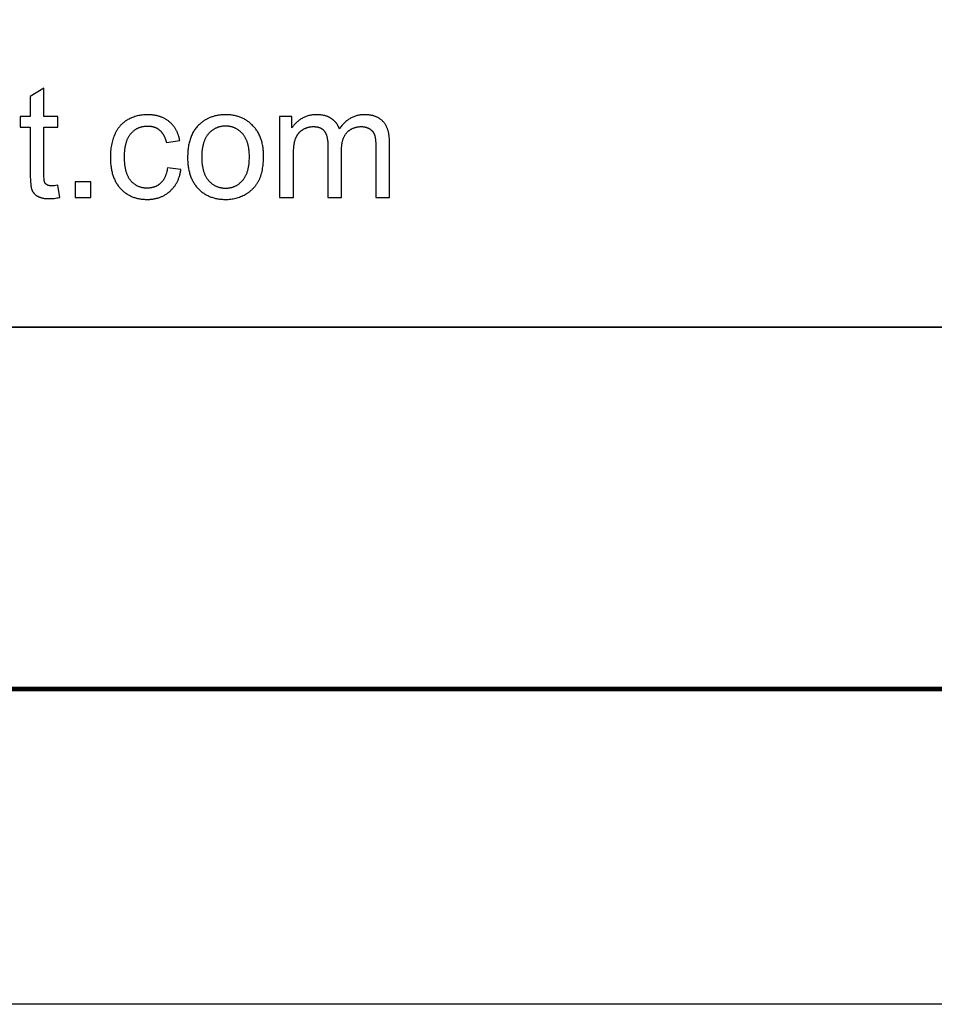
# Model space of a CAD drawing. Header units: millimetres. Extents: x -7950 to -6950, y 4408 to 5408.
# Tile 44 of 111: x -7093 to -7049, y 4408 to 4455. Entities that reach past the tile are written whole.
import ezdxf

# ---------------------------------------------------------------- set-up
doc = ezdxf.new("R2010")
doc.units = ezdxf.units.MM
doc.layers.add('SHOW Mini_Barndoor 002', color=7, linetype='Continuous', true_color=0x000000)

msp = doc.modelspace()

# ---------------------------------------------------------------- linework, layer by layer
at = {"layer": 'SHOW Mini_Barndoor 002', "color": 18, "lineweight": 35, "true_color": 0x000000}
msp.add_lwpolyline([(-6964.963, 4501.663), (-7143.505, 4501.663), (-7143.505, 4423.001), (-6964.963, 4423.001)], close=True, dxfattribs=at)
at = {"layer": 'SHOW Mini_Barndoor 002'}
for points in [[(-7091.771, 4451.624), (-7092.42, 4451.232)], [(-7091.771, 4450.279), (-7091.771, 4451.624)], [(-7092.42, 4451.232), (-7092.42, 4450.279)], [(-7092.42, 4450.279), (-7092.899, 4450.279)], [(-7092.899, 4450.279), (-7092.899, 4449.771)], [(-7091.115, 4450.279), (-7091.771, 4450.279)], [(-7091.115, 4449.771), (-7091.115, 4450.279)], [(-7085.32, 4449.147), (-7085.327, 4449.183), (-7085.335, 4449.219), (-7085.343, 4449.254), (-7085.352, 4449.289), (-7085.362, 4449.323), (-7085.372, 4449.357), (-7085.383, 4449.39), (-7085.394, 4449.422), (-7085.406, 4449.454), (-7085.418, 4449.486), (-7085.431, 4449.517), (-7085.444, 4449.548), (-7085.458, 4449.578), (-7085.473, 4449.607), (-7085.488, 4449.636), (-7085.504, 4449.664), (-7085.52, 4449.692), (-7085.537, 4449.72), (-7085.554, 4449.746), (-7085.572, 4449.773), (-7085.591, 4449.799), (-7085.61, 4449.824), (-7085.629, 4449.849), (-7085.65, 4449.873), (-7085.67, 4449.897), (-7085.692, 4449.92), (-7085.713, 4449.943), (-7085.736, 4449.965), (-7085.759, 4449.986), (-7085.782, 4450.008), (-7085.806, 4450.028), (-7085.831, 4450.048), (-7085.856, 4450.068), (-7085.882, 4450.087), (-7085.908, 4450.105), (-7085.934, 4450.123), (-7085.961, 4450.14), (-7085.989, 4450.156), (-7086.017, 4450.172), (-7086.045, 4450.187), (-7086.074, 4450.202), (-7086.103, 4450.216), (-7086.132, 4450.229), (-7086.162, 4450.242), (-7086.193, 4450.254), (-7086.224, 4450.265), (-7086.255, 4450.276), (-7086.287, 4450.286), (-7086.319, 4450.296), (-7086.352, 4450.305), (-7086.385, 4450.313), (-7086.419, 4450.321), (-7086.453, 4450.328), (-7086.488, 4450.335), (-7086.523, 4450.341), (-7086.558, 4450.346), (-7086.594, 4450.35), (-7086.63, 4450.354), (-7086.667, 4450.358), (-7086.704, 4450.361), (-7086.78, 4450.364), (-7086.857, 4450.366), (-7086.919, 4450.365), (-7086.98, 4450.362), (-7087.041, 4450.357), (-7087.101, 4450.351), (-7087.161, 4450.343), (-7087.22, 4450.333), (-7087.278, 4450.321), (-7087.336, 4450.307), (-7087.393, 4450.292), (-7087.449, 4450.274), (-7087.505, 4450.255), (-7087.561, 4450.234), (-7087.616, 4450.211), (-7087.67, 4450.187), (-7087.724, 4450.16), (-7087.777, 4450.132), (-7087.803, 4450.117), (-7087.829, 4450.102), (-7087.854, 4450.086), (-7087.879, 4450.07), (-7087.903, 4450.053), (-7087.928, 4450.036), (-7087.951, 4450.018), (-7087.974, 4450), (-7087.997, 4449.982), (-7088.02, 4449.963), (-7088.042, 4449.943), (-7088.063, 4449.923), (-7088.084, 4449.903), (-7088.105, 4449.882), (-7088.125, 4449.861), (-7088.145, 4449.839), (-7088.165, 4449.817), (-7088.184, 4449.795), (-7088.202, 4449.771), (-7088.221, 4449.748), (-7088.238, 4449.724), (-7088.256, 4449.7), (-7088.273, 4449.675), (-7088.289, 4449.649), (-7088.305, 4449.623), (-7088.321, 4449.597), (-7088.336, 4449.57), (-7088.351, 4449.543), (-7088.365, 4449.516), (-7088.379, 4449.488), (-7088.393, 4449.459), (-7088.406, 4449.43), (-7088.431, 4449.371), (-7088.454, 4449.311), (-7088.476, 4449.249), (-7088.496, 4449.186), (-7088.515, 4449.122), (-7088.532, 4449.057), (-7088.547, 4448.991), (-7088.561, 4448.923), (-7088.573, 4448.854), (-7088.584, 4448.784), (-7088.592, 4448.713), (-7088.6, 4448.641), (-7088.605, 4448.567), (-7088.609, 4448.492), (-7088.612, 4448.416), (-7088.613, 4448.338), (-7088.611, 4448.22), (-7088.605, 4448.104), (-7088.601, 4448.048), (-7088.596, 4447.992), (-7088.59, 4447.938), (-7088.583, 4447.884), (-7088.575, 4447.831), (-7088.566, 4447.779), (-7088.556, 4447.728), (-7088.545, 4447.678), (-7088.533, 4447.629), (-7088.521, 4447.58), (-7088.507, 4447.532), (-7088.492, 4447.486), (-7088.477, 4447.44), (-7088.461, 4447.395), (-7088.443, 4447.351), (-7088.425, 4447.308), (-7088.406, 4447.265), (-7088.385, 4447.224), (-7088.364, 4447.183), (-7088.342, 4447.143), (-7088.319, 4447.105), (-7088.295, 4447.067), (-7088.271, 4447.029), (-7088.245, 4446.993), (-7088.218, 4446.958), (-7088.19, 4446.923), (-7088.162, 4446.89), (-7088.132, 4446.857), (-7088.102, 4446.825), (-7088.071, 4446.794), (-7088.039, 4446.765), (-7088.007, 4446.736), (-7087.974, 4446.708), (-7087.941, 4446.681), (-7087.907, 4446.656), (-7087.872, 4446.631), (-7087.837, 4446.607), (-7087.802, 4446.585), (-7087.765, 4446.563), (-7087.728, 4446.542), (-7087.691, 4446.522), (-7087.652, 4446.504), (-7087.613, 4446.486), (-7087.574, 4446.469), (-7087.534, 4446.454), (-7087.493, 4446.439), (-7087.452, 4446.426), (-7087.41, 4446.413), (-7087.368, 4446.401), (-7087.325, 4446.391), (-7087.281, 4446.381), (-7087.237, 4446.373), (-7087.192, 4446.365), (-7087.147, 4446.358), (-7087.101, 4446.353), (-7087.054, 4446.348), (-7087.007, 4446.345), (-7086.959, 4446.342), (-7086.91, 4446.341), (-7086.861, 4446.34), (-7086.822, 4446.341), (-7086.783, 4446.342), (-7086.744, 4446.344), (-7086.706, 4446.346), (-7086.669, 4446.349), (-7086.631, 4446.353), (-7086.594, 4446.358), (-7086.558, 4446.364), (-7086.522, 4446.37), (-7086.486, 4446.377), (-7086.451, 4446.385), (-7086.416, 4446.393), (-7086.381, 4446.402), (-7086.347, 4446.412), (-7086.313, 4446.423), (-7086.279, 4446.434), (-7086.246, 4446.446), (-7086.214, 4446.459), (-7086.181, 4446.473), (-7086.149, 4446.487), (-7086.118, 4446.502), (-7086.087, 4446.518), (-7086.056, 4446.534), (-7086.026, 4446.551), (-7085.996, 4446.569), (-7085.966, 4446.588), (-7085.937, 4446.607), (-7085.908, 4446.628), (-7085.88, 4446.649), (-7085.852, 4446.67), (-7085.824, 4446.693), (-7085.797, 4446.716), (-7085.77, 4446.739), (-7085.744, 4446.764), (-7085.718, 4446.789), (-7085.693, 4446.814), (-7085.669, 4446.84), (-7085.646, 4446.866), (-7085.623, 4446.894), (-7085.6, 4446.921), (-7085.579, 4446.95), (-7085.558, 4446.978), (-7085.538, 4447.008), (-7085.518, 4447.038), (-7085.499, 4447.068), (-7085.48, 4447.099), (-7085.463, 4447.131), (-7085.445, 4447.163), (-7085.429, 4447.196), (-7085.413, 4447.229), (-7085.398, 4447.263), (-7085.383, 4447.297), (-7085.369, 4447.332), (-7085.356, 4447.368), (-7085.343, 4447.404), (-7085.331, 4447.441), (-7085.32, 4447.478), (-7085.309, 4447.516), (-7085.299, 4447.554), (-7085.29, 4447.593), (-7085.281, 4447.633), (-7085.273, 4447.673), (-7085.265, 4447.713), (-7085.258, 4447.755)], [(-7079.985, 4450.279), (-7080.569, 4450.279)], [(-7080.569, 4450.279), (-7080.569, 4446.427)], [(-7077.73, 4449.691), (-7077.737, 4449.711), (-7077.744, 4449.73), (-7077.752, 4449.75), (-7077.76, 4449.769), (-7077.769, 4449.787), (-7077.777, 4449.806), (-7077.787, 4449.824), (-7077.796, 4449.842), (-7077.806, 4449.859), (-7077.816, 4449.877), (-7077.826, 4449.894), (-7077.837, 4449.911), (-7077.848, 4449.927), (-7077.859, 4449.943), (-7077.87, 4449.959), (-7077.882, 4449.975), (-7077.895, 4449.99), (-7077.907, 4450.005), (-7077.92, 4450.02), (-7077.933, 4450.035), (-7077.947, 4450.049), (-7077.96, 4450.063), (-7077.975, 4450.077), (-7077.989, 4450.09), (-7078.004, 4450.103), (-7078.019, 4450.116), (-7078.034, 4450.129), (-7078.05, 4450.141), (-7078.066, 4450.153), (-7078.082, 4450.165), (-7078.099, 4450.177), (-7078.116, 4450.188), (-7078.133, 4450.199), (-7078.151, 4450.209), (-7078.169, 4450.22), (-7078.187, 4450.23), (-7078.205, 4450.239), (-7078.224, 4450.248), (-7078.243, 4450.257), (-7078.262, 4450.266), (-7078.282, 4450.274), (-7078.302, 4450.282), (-7078.322, 4450.289), (-7078.343, 4450.296), (-7078.364, 4450.303), (-7078.385, 4450.309), (-7078.406, 4450.315), (-7078.428, 4450.321), (-7078.45, 4450.327), (-7078.473, 4450.332), (-7078.518, 4450.341), (-7078.565, 4450.348), (-7078.613, 4450.355), (-7078.663, 4450.359), (-7078.713, 4450.363), (-7078.765, 4450.365), (-7078.818, 4450.366), (-7078.865, 4450.365), (-7078.912, 4450.363), (-7078.959, 4450.36), (-7079.005, 4450.355), (-7079.05, 4450.349), (-7079.094, 4450.341), (-7079.138, 4450.333), (-7079.181, 4450.323), (-7079.224, 4450.311), (-7079.265, 4450.298), (-7079.307, 4450.284), (-7079.347, 4450.269), (-7079.387, 4450.252), (-7079.426, 4450.234), (-7079.465, 4450.214), (-7079.503, 4450.193), (-7079.54, 4450.171), (-7079.576, 4450.149), (-7079.612, 4450.125), (-7079.646, 4450.1), (-7079.679, 4450.075), (-7079.712, 4450.049), (-7079.743, 4450.021), (-7079.774, 4449.993), (-7079.804, 4449.965), (-7079.832, 4449.935), (-7079.86, 4449.904), (-7079.887, 4449.873), (-7079.913, 4449.84), (-7079.938, 4449.807), (-7079.962, 4449.773), (-7079.985, 4449.738)], [(-7079.985, 4449.738), (-7079.985, 4450.279)], [(-7075.351, 4449.071), (-7075.352, 4449.152), (-7075.355, 4449.231), (-7075.362, 4449.306), (-7075.365, 4449.343), (-7075.37, 4449.38), (-7075.375, 4449.415), (-7075.381, 4449.45), (-7075.387, 4449.484), (-7075.394, 4449.518), (-7075.402, 4449.551), (-7075.41, 4449.583), (-7075.418, 4449.614), (-7075.428, 4449.645), (-7075.438, 4449.676), (-7075.448, 4449.705), (-7075.459, 4449.734), (-7075.471, 4449.762), (-7075.483, 4449.79), (-7075.496, 4449.817), (-7075.51, 4449.843), (-7075.524, 4449.868), (-7075.539, 4449.893), (-7075.554, 4449.917), (-7075.57, 4449.941), (-7075.587, 4449.964), (-7075.604, 4449.986), (-7075.622, 4450.007), (-7075.64, 4450.028), (-7075.659, 4450.048), (-7075.678, 4450.068), (-7075.698, 4450.087), (-7075.719, 4450.105), (-7075.74, 4450.123), (-7075.762, 4450.14), (-7075.784, 4450.156), (-7075.806, 4450.172), (-7075.83, 4450.187), (-7075.853, 4450.202), (-7075.877, 4450.216), (-7075.902, 4450.229), (-7075.927, 4450.242), (-7075.953, 4450.254), (-7075.979, 4450.265), (-7076.006, 4450.276), (-7076.033, 4450.286), (-7076.061, 4450.296), (-7076.089, 4450.305), (-7076.118, 4450.313), (-7076.148, 4450.321), (-7076.178, 4450.328), (-7076.208, 4450.335), (-7076.239, 4450.341), (-7076.27, 4450.346), (-7076.302, 4450.35), (-7076.335, 4450.354), (-7076.368, 4450.358), (-7076.401, 4450.361), (-7076.435, 4450.363), (-7076.47, 4450.364), (-7076.505, 4450.365), (-7076.54, 4450.366), (-7076.586, 4450.365), (-7076.631, 4450.363), (-7076.675, 4450.36), (-7076.719, 4450.355), (-7076.762, 4450.349), (-7076.805, 4450.342), (-7076.847, 4450.333), (-7076.889, 4450.323), (-7076.93, 4450.312), (-7076.971, 4450.3), (-7077.011, 4450.286), (-7077.051, 4450.271), (-7077.09, 4450.254), (-7077.128, 4450.237), (-7077.166, 4450.217), (-7077.204, 4450.197), (-7077.241, 4450.175), (-7077.277, 4450.152), (-7077.313, 4450.128), (-7077.348, 4450.102), (-7077.383, 4450.075), (-7077.417, 4450.047), (-7077.451, 4450.017), (-7077.484, 4449.986), (-7077.517, 4449.954), (-7077.549, 4449.92), (-7077.58, 4449.885), (-7077.611, 4449.849), (-7077.642, 4449.812), (-7077.671, 4449.773), (-7077.701, 4449.733), (-7077.73, 4449.691)], [(-7092.899, 4449.771), (-7092.42, 4449.771)], [(-7092.42, 4449.771), (-7092.42, 4447.555)], [(-7091.771, 4447.519), (-7091.771, 4449.771)], [(-7091.771, 4449.771), (-7091.115, 4449.771)], [(-7085.9, 4447.838), (-7085.909, 4447.778), (-7085.92, 4447.72), (-7085.932, 4447.663), (-7085.946, 4447.609), (-7085.954, 4447.583), (-7085.962, 4447.557), (-7085.97, 4447.531), (-7085.978, 4447.507), (-7085.987, 4447.482), (-7085.996, 4447.458), (-7086.006, 4447.435), (-7086.016, 4447.412), (-7086.026, 4447.389), (-7086.037, 4447.368), (-7086.048, 4447.346), (-7086.06, 4447.325), (-7086.072, 4447.305), (-7086.084, 4447.285), (-7086.096, 4447.265), (-7086.109, 4447.246), (-7086.123, 4447.228), (-7086.136, 4447.21), (-7086.151, 4447.193), (-7086.165, 4447.176), (-7086.18, 4447.159), (-7086.195, 4447.143), (-7086.21, 4447.128), (-7086.226, 4447.113), (-7086.243, 4447.098), (-7086.259, 4447.084), (-7086.276, 4447.071), (-7086.293, 4447.057), (-7086.31, 4447.045), (-7086.327, 4447.033), (-7086.345, 4447.021), (-7086.363, 4447.01), (-7086.381, 4446.999), (-7086.4, 4446.988), (-7086.418, 4446.978), (-7086.437, 4446.969), (-7086.457, 4446.96), (-7086.476, 4446.952), (-7086.496, 4446.944), (-7086.516, 4446.936), (-7086.536, 4446.929), (-7086.556, 4446.922), (-7086.577, 4446.916), (-7086.598, 4446.91), (-7086.619, 4446.905), (-7086.64, 4446.9), (-7086.662, 4446.896), (-7086.684, 4446.892), (-7086.706, 4446.888), (-7086.729, 4446.885), (-7086.751, 4446.883), (-7086.774, 4446.881), (-7086.797, 4446.879), (-7086.821, 4446.878), (-7086.844, 4446.877), (-7086.868, 4446.877), (-7086.898, 4446.877), (-7086.927, 4446.878), (-7086.956, 4446.88), (-7086.985, 4446.882), (-7087.013, 4446.886), (-7087.041, 4446.889), (-7087.069, 4446.894), (-7087.096, 4446.899), (-7087.123, 4446.905), (-7087.15, 4446.911), (-7087.176, 4446.919), (-7087.202, 4446.926), (-7087.227, 4446.935), (-7087.252, 4446.944), (-7087.277, 4446.954), (-7087.302, 4446.965), (-7087.326, 4446.976), (-7087.349, 4446.988), (-7087.373, 4447.001), (-7087.396, 4447.014), (-7087.418, 4447.028), (-7087.441, 4447.043), (-7087.463, 4447.059), (-7087.484, 4447.075), (-7087.506, 4447.092), (-7087.526, 4447.109), (-7087.547, 4447.127), (-7087.567, 4447.146), (-7087.587, 4447.166), (-7087.606, 4447.186), (-7087.626, 4447.207), (-7087.644, 4447.229), (-7087.663, 4447.251), (-7087.68, 4447.274), (-7087.697, 4447.298), (-7087.714, 4447.323), (-7087.73, 4447.349), (-7087.745, 4447.376), (-7087.76, 4447.403), (-7087.774, 4447.431), (-7087.788, 4447.46), (-7087.801, 4447.49), (-7087.814, 4447.521), (-7087.826, 4447.552), (-7087.837, 4447.585), (-7087.848, 4447.618), (-7087.858, 4447.652), (-7087.867, 4447.687), (-7087.876, 4447.722), (-7087.885, 4447.759), (-7087.893, 4447.796), (-7087.9, 4447.834), (-7087.907, 4447.873), (-7087.913, 4447.913), (-7087.923, 4447.995), (-7087.931, 4448.08), (-7087.937, 4448.169), (-7087.941, 4448.261), (-7087.942, 4448.357), (-7087.941, 4448.451), (-7087.937, 4448.541), (-7087.931, 4448.629), (-7087.922, 4448.713), (-7087.912, 4448.795), (-7087.905, 4448.834), (-7087.898, 4448.873), (-7087.891, 4448.91), (-7087.883, 4448.947), (-7087.874, 4448.983), (-7087.865, 4449.019), (-7087.855, 4449.053), (-7087.844, 4449.087), (-7087.833, 4449.12), (-7087.821, 4449.152), (-7087.809, 4449.184), (-7087.796, 4449.214), (-7087.782, 4449.244), (-7087.768, 4449.273), (-7087.754, 4449.301), (-7087.738, 4449.328), (-7087.722, 4449.355), (-7087.706, 4449.381), (-7087.689, 4449.405), (-7087.671, 4449.43), (-7087.652, 4449.453), (-7087.633, 4449.475), (-7087.614, 4449.497), (-7087.594, 4449.518), (-7087.574, 4449.539), (-7087.554, 4449.558), (-7087.533, 4449.577), (-7087.511, 4449.595), (-7087.49, 4449.613), (-7087.468, 4449.63), (-7087.445, 4449.646), (-7087.423, 4449.662), (-7087.4, 4449.677), (-7087.376, 4449.691), (-7087.352, 4449.704), (-7087.328, 4449.717), (-7087.304, 4449.729), (-7087.279, 4449.741), (-7087.254, 4449.751), (-7087.228, 4449.761), (-7087.202, 4449.771), (-7087.176, 4449.779), (-7087.149, 4449.787), (-7087.122, 4449.794), (-7087.095, 4449.801), (-7087.067, 4449.807), (-7087.039, 4449.812), (-7087.01, 4449.816), (-7086.982, 4449.82), (-7086.952, 4449.823), (-7086.923, 4449.826), (-7086.893, 4449.828), (-7086.863, 4449.829), (-7086.832, 4449.829), (-7086.812, 4449.829), (-7086.792, 4449.828), (-7086.772, 4449.827), (-7086.752, 4449.826), (-7086.732, 4449.824), (-7086.713, 4449.822), (-7086.694, 4449.82), (-7086.675, 4449.817), (-7086.656, 4449.813), (-7086.637, 4449.81), (-7086.619, 4449.806), (-7086.601, 4449.801), (-7086.583, 4449.797), (-7086.565, 4449.791), (-7086.547, 4449.786), (-7086.53, 4449.78), (-7086.512, 4449.774), (-7086.495, 4449.767), (-7086.478, 4449.76), (-7086.462, 4449.752), (-7086.445, 4449.745), (-7086.429, 4449.736), (-7086.412, 4449.728), (-7086.397, 4449.719), (-7086.381, 4449.709), (-7086.365, 4449.7), (-7086.35, 4449.689), (-7086.334, 4449.679), (-7086.319, 4449.668), (-7086.305, 4449.657), (-7086.29, 4449.645), (-7086.275, 4449.633), (-7086.261, 4449.621), (-7086.247, 4449.608), (-7086.233, 4449.595), (-7086.22, 4449.581), (-7086.207, 4449.567), (-7086.194, 4449.553), (-7086.181, 4449.538), (-7086.169, 4449.523), (-7086.157, 4449.508), (-7086.145, 4449.492), (-7086.134, 4449.476), (-7086.122, 4449.459), (-7086.111, 4449.442), (-7086.101, 4449.425), (-7086.09, 4449.407), (-7086.08, 4449.389), (-7086.07, 4449.371), (-7086.06, 4449.352), (-7086.051, 4449.333), (-7086.042, 4449.313), (-7086.033, 4449.293), (-7086.025, 4449.273), (-7086.008, 4449.231), (-7085.993, 4449.188), (-7085.979, 4449.143), (-7085.966, 4449.097), (-7085.954, 4449.049)], [(-7079.916, 4448.425), (-7079.915, 4448.553), (-7079.91, 4448.673), (-7079.902, 4448.785), (-7079.896, 4448.838), (-7079.89, 4448.89), (-7079.883, 4448.939), (-7079.875, 4448.986), (-7079.867, 4449.032), (-7079.857, 4449.076), (-7079.847, 4449.117), (-7079.836, 4449.157), (-7079.824, 4449.195), (-7079.818, 4449.213), (-7079.811, 4449.231), (-7079.805, 4449.248), (-7079.798, 4449.265), (-7079.79, 4449.282), (-7079.783, 4449.298), (-7079.775, 4449.315), (-7079.767, 4449.331), (-7079.759, 4449.346), (-7079.751, 4449.362), (-7079.742, 4449.377), (-7079.733, 4449.392), (-7079.724, 4449.407), (-7079.714, 4449.421), (-7079.705, 4449.435), (-7079.695, 4449.449), (-7079.684, 4449.463), (-7079.674, 4449.476), (-7079.663, 4449.489), (-7079.652, 4449.502), (-7079.641, 4449.515), (-7079.629, 4449.527), (-7079.618, 4449.539), (-7079.606, 4449.551), (-7079.594, 4449.563), (-7079.581, 4449.574), (-7079.568, 4449.585), (-7079.555, 4449.596), (-7079.542, 4449.606), (-7079.529, 4449.616), (-7079.515, 4449.626), (-7079.501, 4449.636), (-7079.487, 4449.646), (-7079.472, 4449.655), (-7079.443, 4449.672), (-7079.413, 4449.689), (-7079.383, 4449.704), (-7079.353, 4449.718), (-7079.337, 4449.725), (-7079.322, 4449.731), (-7079.306, 4449.737), (-7079.291, 4449.743), (-7079.275, 4449.749), (-7079.259, 4449.754), (-7079.244, 4449.759), (-7079.228, 4449.764), (-7079.212, 4449.768), (-7079.196, 4449.772), (-7079.18, 4449.776), (-7079.163, 4449.779), (-7079.147, 4449.783), (-7079.131, 4449.786), (-7079.114, 4449.788), (-7079.098, 4449.791), (-7079.065, 4449.795), (-7079.031, 4449.798), (-7078.997, 4449.799), (-7078.963, 4449.8), (-7078.94, 4449.8), (-7078.918, 4449.799), (-7078.896, 4449.798), (-7078.875, 4449.796), (-7078.854, 4449.795), (-7078.834, 4449.792), (-7078.814, 4449.789), (-7078.794, 4449.786), (-7078.775, 4449.783), (-7078.756, 4449.779), (-7078.737, 4449.774), (-7078.719, 4449.769), (-7078.701, 4449.764), (-7078.684, 4449.758), (-7078.667, 4449.752), (-7078.651, 4449.745), (-7078.635, 4449.738), (-7078.619, 4449.731), (-7078.604, 4449.723), (-7078.589, 4449.715), (-7078.574, 4449.706), (-7078.56, 4449.697), (-7078.546, 4449.687), (-7078.533, 4449.678), (-7078.52, 4449.667), (-7078.514, 4449.662), (-7078.507, 4449.656), (-7078.501, 4449.651), (-7078.495, 4449.645), (-7078.489, 4449.639), (-7078.483, 4449.633), (-7078.478, 4449.627), (-7078.472, 4449.621), (-7078.461, 4449.609), (-7078.451, 4449.596), (-7078.44, 4449.582), (-7078.431, 4449.568), (-7078.421, 4449.554), (-7078.412, 4449.54), (-7078.403, 4449.525), (-7078.394, 4449.509), (-7078.386, 4449.493), (-7078.378, 4449.477), (-7078.371, 4449.46), (-7078.363, 4449.443), (-7078.356, 4449.425), (-7078.35, 4449.407), (-7078.343, 4449.389), (-7078.337, 4449.37), (-7078.331, 4449.35), (-7078.326, 4449.331), (-7078.321, 4449.31), (-7078.316, 4449.29), (-7078.311, 4449.269), (-7078.303, 4449.225), (-7078.296, 4449.18), (-7078.291, 4449.134), (-7078.286, 4449.085), (-7078.283, 4449.035), (-7078.281, 4448.983), (-7078.281, 4448.93)], [(-7077.628, 4448.665), (-7077.627, 4448.738), (-7077.624, 4448.808), (-7077.619, 4448.876), (-7077.615, 4448.909), (-7077.611, 4448.942), (-7077.607, 4448.974), (-7077.602, 4449.005), (-7077.596, 4449.035), (-7077.59, 4449.065), (-7077.584, 4449.094), (-7077.577, 4449.123), (-7077.569, 4449.151), (-7077.561, 4449.178), (-7077.552, 4449.205), (-7077.543, 4449.231), (-7077.533, 4449.257), (-7077.523, 4449.281), (-7077.513, 4449.306), (-7077.501, 4449.329), (-7077.489, 4449.352), (-7077.477, 4449.374), (-7077.464, 4449.396), (-7077.451, 4449.417), (-7077.437, 4449.437), (-7077.423, 4449.457), (-7077.408, 4449.476), (-7077.392, 4449.495), (-7077.376, 4449.513), (-7077.36, 4449.53), (-7077.343, 4449.546), (-7077.326, 4449.562), (-7077.308, 4449.578), (-7077.29, 4449.593), (-7077.273, 4449.608), (-7077.254, 4449.622), (-7077.236, 4449.635), (-7077.217, 4449.648), (-7077.198, 4449.66), (-7077.179, 4449.672), (-7077.159, 4449.684), (-7077.139, 4449.694), (-7077.119, 4449.705), (-7077.099, 4449.714), (-7077.078, 4449.724), (-7077.057, 4449.732), (-7077.036, 4449.741), (-7077.014, 4449.748), (-7076.992, 4449.755), (-7076.97, 4449.762), (-7076.948, 4449.768), (-7076.926, 4449.774), (-7076.903, 4449.779), (-7076.88, 4449.783), (-7076.856, 4449.787), (-7076.833, 4449.79), (-7076.809, 4449.793), (-7076.785, 4449.796), (-7076.76, 4449.798), (-7076.735, 4449.799), (-7076.71, 4449.8), (-7076.685, 4449.8), (-7076.657, 4449.799), (-7076.63, 4449.798), (-7076.603, 4449.796), (-7076.576, 4449.793), (-7076.55, 4449.79), (-7076.525, 4449.785), (-7076.512, 4449.783), (-7076.5, 4449.78), (-7076.487, 4449.777), (-7076.475, 4449.774), (-7076.463, 4449.77), (-7076.451, 4449.767), (-7076.439, 4449.763), (-7076.427, 4449.759), (-7076.415, 4449.755), (-7076.403, 4449.75), (-7076.392, 4449.746), (-7076.381, 4449.741), (-7076.369, 4449.736), (-7076.358, 4449.73), (-7076.347, 4449.725), (-7076.336, 4449.719), (-7076.325, 4449.714), (-7076.315, 4449.707), (-7076.304, 4449.701), (-7076.294, 4449.695), (-7076.283, 4449.688), (-7076.273, 4449.681), (-7076.263, 4449.674), (-7076.253, 4449.667), (-7076.244, 4449.66), (-7076.235, 4449.653), (-7076.226, 4449.646), (-7076.217, 4449.638), (-7076.208, 4449.63), (-7076.199, 4449.622), (-7076.191, 4449.614), (-7076.183, 4449.606), (-7076.175, 4449.598), (-7076.167, 4449.59), (-7076.16, 4449.581), (-7076.153, 4449.573), (-7076.145, 4449.564), (-7076.139, 4449.555), (-7076.132, 4449.546), (-7076.125, 4449.537), (-7076.119, 4449.528), (-7076.113, 4449.518), (-7076.107, 4449.509), (-7076.101, 4449.499), (-7076.096, 4449.489), (-7076.091, 4449.48), (-7076.086, 4449.469), (-7076.081, 4449.459), (-7076.076, 4449.449), (-7076.072, 4449.439), (-7076.067, 4449.428), (-7076.063, 4449.417), (-7076.059, 4449.406), (-7076.056, 4449.395), (-7076.052, 4449.383), (-7076.048, 4449.371), (-7076.042, 4449.345), (-7076.036, 4449.317), (-7076.03, 4449.288), (-7076.025, 4449.257), (-7076.02, 4449.225), (-7076.016, 4449.19), (-7076.012, 4449.154), (-7076.009, 4449.116), (-7076.004, 4449.036), (-7076.001, 4448.948), (-7076, 4448.853)], [(-7085.954, 4449.049), (-7085.32, 4449.147)], [(-7075.351, 4446.427), (-7075.351, 4449.071)], [(-7078.281, 4448.93), (-7078.281, 4446.427)], [(-7077.628, 4446.427), (-7077.628, 4448.665)], [(-7076, 4448.853), (-7076, 4446.427)], [(-7079.916, 4446.427), (-7079.916, 4448.425)], [(-7085.258, 4447.755), (-7085.9, 4447.838)], [(-7092.42, 4447.555), (-7092.419, 4447.415), (-7092.415, 4447.287), (-7092.409, 4447.171), (-7092.4, 4447.069), (-7092.395, 4447.022), (-7092.389, 4446.979), (-7092.383, 4446.938), (-7092.375, 4446.901), (-7092.372, 4446.884), (-7092.368, 4446.867), (-7092.364, 4446.852), (-7092.359, 4446.837), (-7092.355, 4446.822), (-7092.35, 4446.809), (-7092.346, 4446.796), (-7092.341, 4446.785), (-7092.335, 4446.773), (-7092.33, 4446.762), (-7092.325, 4446.751), (-7092.319, 4446.74), (-7092.313, 4446.729), (-7092.307, 4446.718), (-7092.3, 4446.708), (-7092.293, 4446.697), (-7092.287, 4446.687), (-7092.279, 4446.677), (-7092.272, 4446.667), (-7092.264, 4446.657), (-7092.257, 4446.647), (-7092.249, 4446.638), (-7092.24, 4446.628), (-7092.232, 4446.619), (-7092.223, 4446.61), (-7092.214, 4446.601), (-7092.205, 4446.592), (-7092.196, 4446.583), (-7092.186, 4446.575), (-7092.176, 4446.566), (-7092.166, 4446.558), (-7092.156, 4446.55), (-7092.145, 4446.542), (-7092.134, 4446.534), (-7092.123, 4446.526), (-7092.112, 4446.518), (-7092.089, 4446.503), (-7092.065, 4446.489), (-7092.053, 4446.482), (-7092.04, 4446.475), (-7092.027, 4446.469), (-7092.014, 4446.463), (-7092, 4446.457), (-7091.986, 4446.451), (-7091.972, 4446.445), (-7091.957, 4446.44), (-7091.942, 4446.435), (-7091.927, 4446.43), (-7091.911, 4446.425), (-7091.896, 4446.42), (-7091.863, 4446.412), (-7091.829, 4446.405), (-7091.794, 4446.398), (-7091.758, 4446.392), (-7091.72, 4446.388), (-7091.681, 4446.384), (-7091.641, 4446.38), (-7091.6, 4446.378), (-7091.558, 4446.377), (-7091.514, 4446.377), (-7091.458, 4446.377), (-7091.401, 4446.38), (-7091.342, 4446.385), (-7091.282, 4446.391), (-7091.219, 4446.399), (-7091.155, 4446.409), (-7091.089, 4446.421), (-7091.021, 4446.435)], [(-7091.115, 4447.011), (-7091.199, 4447), (-7091.275, 4446.992), (-7091.31, 4446.989), (-7091.343, 4446.987), (-7091.373, 4446.986), (-7091.401, 4446.986), (-7091.419, 4446.986), (-7091.437, 4446.987), (-7091.453, 4446.987), (-7091.47, 4446.989), (-7091.485, 4446.99), (-7091.501, 4446.992), (-7091.515, 4446.995), (-7091.53, 4446.998), (-7091.543, 4447.001), (-7091.55, 4447.002), (-7091.556, 4447.004), (-7091.563, 4447.006), (-7091.569, 4447.008), (-7091.575, 4447.01), (-7091.581, 4447.012), (-7091.587, 4447.015), (-7091.593, 4447.017), (-7091.598, 4447.019), (-7091.604, 4447.022), (-7091.609, 4447.024), (-7091.614, 4447.027), (-7091.619, 4447.03), (-7091.624, 4447.033), (-7091.629, 4447.036), (-7091.634, 4447.039), (-7091.639, 4447.042), (-7091.643, 4447.045), (-7091.648, 4447.048), (-7091.652, 4447.052), (-7091.656, 4447.055), (-7091.661, 4447.059), (-7091.665, 4447.062), (-7091.669, 4447.066), (-7091.673, 4447.069), (-7091.677, 4447.073), (-7091.681, 4447.077), (-7091.684, 4447.08), (-7091.688, 4447.084), (-7091.691, 4447.088), (-7091.695, 4447.092), (-7091.698, 4447.096), (-7091.702, 4447.1), (-7091.705, 4447.105), (-7091.708, 4447.109), (-7091.711, 4447.113), (-7091.714, 4447.118), (-7091.717, 4447.122), (-7091.72, 4447.126), (-7091.722, 4447.131), (-7091.725, 4447.136), (-7091.727, 4447.14), (-7091.73, 4447.145), (-7091.732, 4447.15), (-7091.735, 4447.155), (-7091.737, 4447.16), (-7091.738, 4447.162), (-7091.739, 4447.165), (-7091.741, 4447.171), (-7091.743, 4447.177), (-7091.745, 4447.183), (-7091.747, 4447.19), (-7091.748, 4447.197), (-7091.75, 4447.204), (-7091.752, 4447.212), (-7091.755, 4447.229), (-7091.758, 4447.248), (-7091.76, 4447.268), (-7091.763, 4447.289), (-7091.766, 4447.337), (-7091.769, 4447.392), (-7091.771, 4447.452), (-7091.771, 4447.519)], [(-7089.548, 4447.171), (-7090.292, 4447.171)], [(-7090.292, 4447.171), (-7090.292, 4446.427)], [(-7089.548, 4446.427), (-7089.548, 4447.171)], [(-7091.021, 4446.435), (-7091.115, 4447.011)], [(-7090.292, 4446.427), (-7089.548, 4446.427)], [(-7080.569, 4446.427), (-7079.916, 4446.427)], [(-7078.281, 4446.427), (-7077.628, 4446.427)], [(-7076, 4446.427), (-7075.351, 4446.427)], [(-6949.985, 4408.098), (-7949.985, 4408.098)]]:
    msp.add_lwpolyline(points, dxfattribs=at)
for points in [[(-7084.943, 4448.353), (-7084.941, 4448.233), (-7084.935, 4448.116), (-7084.93, 4448.059), (-7084.925, 4448.003), (-7084.919, 4447.948), (-7084.911, 4447.894), (-7084.903, 4447.84), (-7084.894, 4447.788), (-7084.884, 4447.736), (-7084.873, 4447.686), (-7084.86, 4447.636), (-7084.847, 4447.587), (-7084.833, 4447.539), (-7084.818, 4447.492), (-7084.802, 4447.445), (-7084.785, 4447.4), (-7084.767, 4447.356), (-7084.748, 4447.312), (-7084.728, 4447.269), (-7084.707, 4447.228), (-7084.685, 4447.187), (-7084.662, 4447.147), (-7084.638, 4447.108), (-7084.613, 4447.069), (-7084.588, 4447.032), (-7084.561, 4446.996), (-7084.533, 4446.96), (-7084.504, 4446.925), (-7084.475, 4446.892), (-7084.444, 4446.859), (-7084.413, 4446.827), (-7084.38, 4446.796), (-7084.348, 4446.766), (-7084.314, 4446.737), (-7084.281, 4446.709), (-7084.246, 4446.683), (-7084.211, 4446.657), (-7084.175, 4446.632), (-7084.139, 4446.608), (-7084.102, 4446.585), (-7084.065, 4446.564), (-7084.026, 4446.543), (-7083.988, 4446.523), (-7083.948, 4446.504), (-7083.908, 4446.487), (-7083.868, 4446.47), (-7083.827, 4446.454), (-7083.785, 4446.44), (-7083.743, 4446.426), (-7083.7, 4446.413), (-7083.656, 4446.402), (-7083.612, 4446.391), (-7083.567, 4446.381), (-7083.522, 4446.373), (-7083.476, 4446.365), (-7083.429, 4446.358), (-7083.382, 4446.353), (-7083.334, 4446.348), (-7083.286, 4446.345), (-7083.237, 4446.342), (-7083.187, 4446.341), (-7083.137, 4446.34), (-7083.074, 4446.341), (-7083.012, 4446.344), (-7082.95, 4446.349), (-7082.89, 4446.355), (-7082.829, 4446.363), (-7082.77, 4446.373), (-7082.711, 4446.385), (-7082.652, 4446.399), (-7082.594, 4446.415), (-7082.537, 4446.432), (-7082.48, 4446.452), (-7082.424, 4446.473), (-7082.369, 4446.496), (-7082.314, 4446.521), (-7082.26, 4446.547), (-7082.206, 4446.576), (-7082.154, 4446.606), (-7082.128, 4446.622), (-7082.103, 4446.638), (-7082.078, 4446.654), (-7082.054, 4446.671), (-7082.03, 4446.688), (-7082.006, 4446.706), (-7081.983, 4446.724), (-7081.96, 4446.742), (-7081.938, 4446.761), (-7081.915, 4446.78), (-7081.894, 4446.799), (-7081.873, 4446.819), (-7081.852, 4446.839), (-7081.831, 4446.859), (-7081.811, 4446.88), (-7081.791, 4446.901), (-7081.772, 4446.923), (-7081.753, 4446.945), (-7081.735, 4446.967), (-7081.717, 4446.99), (-7081.699, 4447.013), (-7081.682, 4447.037), (-7081.665, 4447.06), (-7081.648, 4447.085), (-7081.632, 4447.109), (-7081.616, 4447.134), (-7081.601, 4447.16), (-7081.586, 4447.185), (-7081.571, 4447.211), (-7081.557, 4447.238), (-7081.544, 4447.265), (-7081.53, 4447.292), (-7081.517, 4447.32), (-7081.505, 4447.349), (-7081.493, 4447.379), (-7081.482, 4447.409), (-7081.47, 4447.439), (-7081.46, 4447.471), (-7081.45, 4447.503), (-7081.44, 4447.535), (-7081.421, 4447.602), (-7081.405, 4447.671), (-7081.39, 4447.743), (-7081.377, 4447.818), (-7081.366, 4447.894), (-7081.356, 4447.974), (-7081.348, 4448.055), (-7081.342, 4448.14), (-7081.338, 4448.226), (-7081.335, 4448.316), (-7081.334, 4448.407), (-7081.335, 4448.464), (-7081.336, 4448.52), (-7081.339, 4448.576), (-7081.342, 4448.631), (-7081.347, 4448.684), (-7081.352, 4448.737), (-7081.358, 4448.79), (-7081.366, 4448.841), (-7081.374, 4448.892), (-7081.384, 4448.942), (-7081.394, 4448.991), (-7081.405, 4449.04), (-7081.418, 4449.087), (-7081.431, 4449.134), (-7081.445, 4449.18), (-7081.46, 4449.226), (-7081.477, 4449.27), (-7081.494, 4449.314), (-7081.512, 4449.357), (-7081.531, 4449.399), (-7081.551, 4449.441), (-7081.573, 4449.481), (-7081.595, 4449.521), (-7081.618, 4449.56), (-7081.642, 4449.599), (-7081.667, 4449.636), (-7081.693, 4449.673), (-7081.72, 4449.709), (-7081.748, 4449.744), (-7081.777, 4449.779), (-7081.807, 4449.812), (-7081.838, 4449.845), (-7081.87, 4449.877), (-7081.903, 4449.908), (-7081.935, 4449.938), (-7081.969, 4449.967), (-7082.003, 4449.995), (-7082.038, 4450.022), (-7082.073, 4450.048), (-7082.109, 4450.073), (-7082.145, 4450.097), (-7082.182, 4450.12), (-7082.219, 4450.142), (-7082.257, 4450.162), (-7082.296, 4450.182), (-7082.335, 4450.201), (-7082.375, 4450.219), (-7082.415, 4450.236), (-7082.456, 4450.251), (-7082.497, 4450.266), (-7082.539, 4450.28), (-7082.582, 4450.292), (-7082.625, 4450.304), (-7082.669, 4450.315), (-7082.713, 4450.324), (-7082.758, 4450.333), (-7082.803, 4450.341), (-7082.849, 4450.347), (-7082.896, 4450.353), (-7082.943, 4450.357), (-7082.99, 4450.361), (-7083.039, 4450.364), (-7083.087, 4450.365), (-7083.137, 4450.366), (-7083.181, 4450.365), (-7083.225, 4450.364), (-7083.269, 4450.362), (-7083.312, 4450.359), (-7083.355, 4450.355), (-7083.397, 4450.351), (-7083.439, 4450.345), (-7083.48, 4450.339), (-7083.521, 4450.332), (-7083.562, 4450.324), (-7083.602, 4450.315), (-7083.642, 4450.305), (-7083.681, 4450.295), (-7083.72, 4450.284), (-7083.759, 4450.272), (-7083.797, 4450.259), (-7083.834, 4450.245), (-7083.872, 4450.23), (-7083.908, 4450.215), (-7083.945, 4450.198), (-7083.981, 4450.181), (-7084.016, 4450.163), (-7084.051, 4450.145), (-7084.086, 4450.125), (-7084.12, 4450.104), (-7084.154, 4450.083), (-7084.187, 4450.061), (-7084.22, 4450.038), (-7084.253, 4450.014), (-7084.285, 4449.99), (-7084.317, 4449.964), (-7084.348, 4449.938), (-7084.384, 4449.905), (-7084.42, 4449.871), (-7084.454, 4449.836), (-7084.487, 4449.8), (-7084.519, 4449.763), (-7084.55, 4449.725), (-7084.58, 4449.686), (-7084.608, 4449.646), (-7084.635, 4449.604), (-7084.662, 4449.562), (-7084.687, 4449.518), (-7084.71, 4449.473), (-7084.733, 4449.428), (-7084.754, 4449.381), (-7084.775, 4449.333), (-7084.794, 4449.284), (-7084.812, 4449.234), (-7084.829, 4449.183), (-7084.844, 4449.131), (-7084.859, 4449.077), (-7084.872, 4449.023), (-7084.885, 4448.967), (-7084.896, 4448.911), (-7084.905, 4448.853), (-7084.914, 4448.794), (-7084.922, 4448.735), (-7084.928, 4448.674), (-7084.933, 4448.612), (-7084.937, 4448.549), (-7084.94, 4448.484), (-7084.942, 4448.419)], [(-7084.272, 4448.353), (-7084.27, 4448.262), (-7084.267, 4448.174), (-7084.26, 4448.089), (-7084.252, 4448.006), (-7084.246, 4447.966), (-7084.24, 4447.927), (-7084.234, 4447.888), (-7084.226, 4447.85), (-7084.218, 4447.813), (-7084.21, 4447.777), (-7084.201, 4447.741), (-7084.191, 4447.706), (-7084.181, 4447.672), (-7084.17, 4447.638), (-7084.158, 4447.605), (-7084.146, 4447.573), (-7084.133, 4447.542), (-7084.119, 4447.511), (-7084.105, 4447.482), (-7084.09, 4447.452), (-7084.075, 4447.424), (-7084.059, 4447.396), (-7084.042, 4447.369), (-7084.025, 4447.343), (-7084.007, 4447.317), (-7083.988, 4447.293), (-7083.969, 4447.268), (-7083.949, 4447.245), (-7083.929, 4447.222), (-7083.908, 4447.2), (-7083.887, 4447.179), (-7083.866, 4447.159), (-7083.844, 4447.139), (-7083.822, 4447.12), (-7083.8, 4447.102), (-7083.777, 4447.084), (-7083.754, 4447.067), (-7083.731, 4447.051), (-7083.707, 4447.035), (-7083.683, 4447.021), (-7083.659, 4447.007), (-7083.635, 4446.993), (-7083.61, 4446.981), (-7083.585, 4446.969), (-7083.559, 4446.958), (-7083.533, 4446.947), (-7083.507, 4446.938), (-7083.48, 4446.929), (-7083.454, 4446.92), (-7083.426, 4446.913), (-7083.399, 4446.906), (-7083.371, 4446.9), (-7083.343, 4446.895), (-7083.314, 4446.89), (-7083.286, 4446.886), (-7083.256, 4446.883), (-7083.227, 4446.88), (-7083.197, 4446.878), (-7083.167, 4446.877), (-7083.137, 4446.877), (-7083.106, 4446.877), (-7083.077, 4446.878), (-7083.047, 4446.88), (-7083.018, 4446.883), (-7082.989, 4446.886), (-7082.96, 4446.89), (-7082.932, 4446.895), (-7082.904, 4446.9), (-7082.876, 4446.906), (-7082.849, 4446.913), (-7082.822, 4446.921), (-7082.795, 4446.929), (-7082.769, 4446.938), (-7082.743, 4446.948), (-7082.717, 4446.958), (-7082.692, 4446.969), (-7082.666, 4446.981), (-7082.642, 4446.994), (-7082.617, 4447.007), (-7082.593, 4447.021), (-7082.569, 4447.036), (-7082.546, 4447.052), (-7082.522, 4447.068), (-7082.5, 4447.085), (-7082.477, 4447.103), (-7082.455, 4447.121), (-7082.433, 4447.14), (-7082.411, 4447.16), (-7082.39, 4447.181), (-7082.369, 4447.202), (-7082.348, 4447.224), (-7082.328, 4447.247), (-7082.308, 4447.27), (-7082.289, 4447.295), (-7082.27, 4447.32), (-7082.252, 4447.345), (-7082.235, 4447.372), (-7082.218, 4447.399), (-7082.202, 4447.427), (-7082.187, 4447.456), (-7082.172, 4447.486), (-7082.158, 4447.516), (-7082.144, 4447.547), (-7082.131, 4447.579), (-7082.119, 4447.611), (-7082.107, 4447.645), (-7082.096, 4447.679), (-7082.086, 4447.714), (-7082.076, 4447.749), (-7082.067, 4447.786), (-7082.058, 4447.823), (-7082.051, 4447.861), (-7082.043, 4447.899), (-7082.037, 4447.939), (-7082.031, 4447.979), (-7082.025, 4448.02), (-7082.017, 4448.104), (-7082.01, 4448.191), (-7082.006, 4448.281), (-7082.005, 4448.375), (-7082.006, 4448.463), (-7082.01, 4448.548), (-7082.017, 4448.63), (-7082.021, 4448.671), (-7082.026, 4448.71), (-7082.031, 4448.749), (-7082.037, 4448.787), (-7082.044, 4448.825), (-7082.051, 4448.862), (-7082.059, 4448.898), (-7082.067, 4448.934), (-7082.077, 4448.968), (-7082.086, 4449.003), (-7082.097, 4449.036), (-7082.108, 4449.069), (-7082.12, 4449.101), (-7082.132, 4449.132), (-7082.145, 4449.163), (-7082.159, 4449.193), (-7082.173, 4449.223), (-7082.188, 4449.252), (-7082.203, 4449.28), (-7082.219, 4449.307), (-7082.236, 4449.334), (-7082.254, 4449.36), (-7082.272, 4449.385), (-7082.29, 4449.41), (-7082.31, 4449.434), (-7082.33, 4449.457), (-7082.35, 4449.48), (-7082.371, 4449.502), (-7082.392, 4449.523), (-7082.413, 4449.543), (-7082.435, 4449.563), (-7082.457, 4449.582), (-7082.479, 4449.601), (-7082.502, 4449.618), (-7082.525, 4449.635), (-7082.548, 4449.651), (-7082.572, 4449.667), (-7082.595, 4449.681), (-7082.62, 4449.696), (-7082.644, 4449.709), (-7082.669, 4449.721), (-7082.694, 4449.733), (-7082.719, 4449.744), (-7082.745, 4449.755), (-7082.771, 4449.765), (-7082.797, 4449.774), (-7082.824, 4449.782), (-7082.851, 4449.789), (-7082.878, 4449.796), (-7082.905, 4449.802), (-7082.933, 4449.808), (-7082.961, 4449.812), (-7082.99, 4449.816), (-7083.019, 4449.82), (-7083.048, 4449.822), (-7083.077, 4449.824), (-7083.107, 4449.825), (-7083.137, 4449.825), (-7083.167, 4449.825), (-7083.197, 4449.824), (-7083.227, 4449.822), (-7083.256, 4449.82), (-7083.286, 4449.816), (-7083.314, 4449.812), (-7083.343, 4449.808), (-7083.371, 4449.802), (-7083.399, 4449.796), (-7083.426, 4449.79), (-7083.454, 4449.782), (-7083.48, 4449.774), (-7083.507, 4449.765), (-7083.533, 4449.755), (-7083.559, 4449.745), (-7083.585, 4449.734), (-7083.61, 4449.722), (-7083.635, 4449.709), (-7083.659, 4449.696), (-7083.683, 4449.682), (-7083.707, 4449.668), (-7083.731, 4449.652), (-7083.754, 4449.636), (-7083.777, 4449.619), (-7083.8, 4449.602), (-7083.822, 4449.583), (-7083.844, 4449.565), (-7083.866, 4449.545), (-7083.887, 4449.524), (-7083.908, 4449.503), (-7083.929, 4449.482), (-7083.949, 4449.459), (-7083.969, 4449.436), (-7083.988, 4449.412), (-7084.007, 4449.387), (-7084.025, 4449.362), (-7084.042, 4449.335), (-7084.059, 4449.309), (-7084.075, 4449.281), (-7084.09, 4449.253), (-7084.105, 4449.223), (-7084.119, 4449.194), (-7084.133, 4449.163), (-7084.146, 4449.132), (-7084.158, 4449.1), (-7084.17, 4449.067), (-7084.181, 4449.034), (-7084.191, 4448.999), (-7084.201, 4448.964), (-7084.21, 4448.929), (-7084.218, 4448.892), (-7084.226, 4448.855), (-7084.234, 4448.817), (-7084.24, 4448.779), (-7084.246, 4448.74), (-7084.252, 4448.699), (-7084.26, 4448.617), (-7084.267, 4448.532), (-7084.27, 4448.444)]]:
    msp.add_lwpolyline(points, close=True, dxfattribs=at)
at = {"layer": 'SHOW Mini_Barndoor 002', "color": 18, "lineweight": 35, "true_color": 0x000000}
msp.add_lwpolyline([(-7143.505, 4440.276), (-6964.963, 4440.276)], dxfattribs=at)
at = {"layer": 'SHOW Mini_Barndoor 002', "color": 250, "lineweight": 70, "true_color": 0x1a171b}
msp.add_lwpolyline([(-6964.985, 4423.098), (-7934.985, 4423.098)], dxfattribs=at)

doc.saveas('drawing.dxf')
